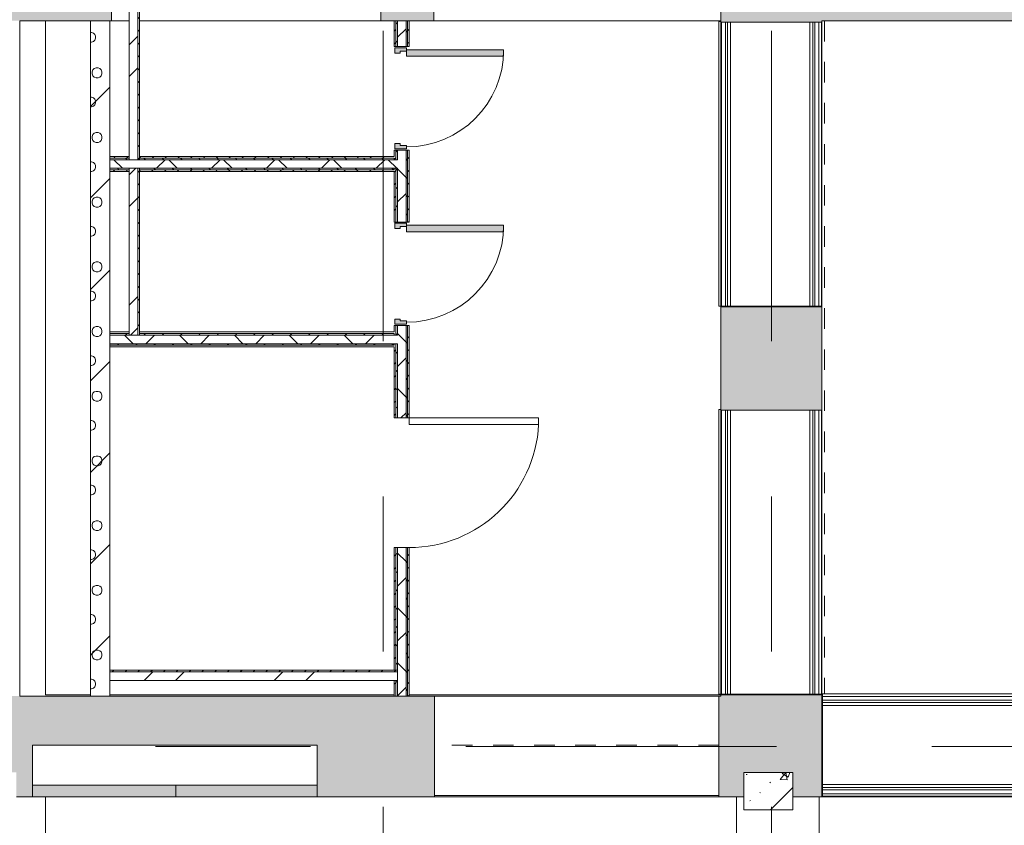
# Model space of a CAD drawing. Header units: millimetres. Extents: x -76482 to 3644, y -39128 to 75172.
# Tile 89 of 149: x -30200 to -22590, y -6220 to 9. Entities that reach past the tile are written whole.
import ezdxf

# ---------------------------------------------------------------- set-up
doc = ezdxf.new("R2010")
doc.units = ezdxf.units.MM
doc.linetypes.add('Center', pattern=[5999.999824, 2400.000015, -1199.999936, 1199.999936, -1199.999936])
doc.linetypes.add('Dash 1_32_', pattern=[317.5, 158.75, -158.75])
for name, color, linetype, lineweight in [('_Beyond_', 7, 'Continuous', 9), ('_Hidden Lines_', 7, 'Continuous', 9), ('Common Edges', 7, 'Continuous', 9), ('Cut Pattern', 7, 'Continuous', 9), ('Doors', 7, 'Continuous', 9), ('Floors', 7, 'Continuous', 9), ('Panel', 7, 'Continuous', 9), ('Plan Swing', 7, 'Continuous', 9), ('Railings', 7, 'Continuous', 9), ('Walls', 7, 'Continuous', 9), ('Walls-2', 7, 'Continuous', 18)]:
    doc.layers.add(name, color=color, linetype=linetype, lineweight=lineweight)
for name, color, linetype, lineweight, true_color in [('_Beyond_-1', 250, 'Continuous', 9, 0x333333), ('_Beyond_-2', 7, 'Continuous', 9, 0x5b5b5b), ('_Beyond_-3', 7, 'Continuous', 9, 0x7b7b7b), ('_Hidden Lines_-1', 7, 'Continuous', 9, 0x5b5b5b), ('_Room Separation_', 7, 'Dash 1_32_', 9, 0xc0c0c0), ('Cut Pattern-1', 9, 'Continuous', 9, 0x808080), ('Cut Pattern-2', 7, 'Continuous', 9, 0x787878), ('Doors-1', 7, 'Continuous', 9, 0x5b5b5b), ('Doors-2', 7, 'Continuous', 9, 0xd4bfbf), ('Doors-4', 7, 'Continuous', 18, 0xd4bfbf), ('Floors-3', 7, 'Continuous', 9, 0x5b5b5b), ('Grids-3', 7, 'Center', 9, 0xaaaaaa), ('Plan Swing-1', 7, 'Continuous', 9, 0xd4bfbf), ('Walls-4', 250, 'Continuous', 9, 0x333333), ('Walls-5', 7, 'Continuous', 9, 0x5b5b5b)]:
    doc.layers.add(name, color=color, linetype=linetype, lineweight=lineweight, true_color=true_color)
pattern_1 = [(45, (0, 0), (0, 98.99495), [70, -70])]
pattern_2 = [(135, (-28404.29, -1049.5), (-70.711, -70.711), [])]
pattern_3 = [(45, (0, 0), (-212.132, 212.132), []), (135, (0, 0), (-212.132, -212.132), [])]
pattern_4 = [(45, (-27189.54, -2610), (-70.7107, 70.7107), [])]
pattern_5 = [(135, (-28404.29, -2405.5), (-70.711, -70.711), [])]
pattern_6 = [(45, (0, 0), (-502.894, 502.894), []), (45, (0, 762), (-502.894, 502.894), [])]

# ---------------------------------------------------------------- blocks, each defined once
blk = doc.blocks.new('Ukse ava_ kaar 1 - 2200x1935-1530676-2_ korruse plaan')
at = {"layer": '_Hidden Lines_'}
for p, q in [((-1100, 390), (1100, 390)), ((-1100, -390), (1100, -390))]:
    blk.add_line(p, q, dxfattribs=at)
blk = doc.blocks.new('Ukse ava_ kaar 1 - 2200x1935-1530675-2_ korruse plaan')
at = {"layer": '_Hidden Lines_'}
for p, q in [((-1100, 390), (1100, 390)), ((-1100, -390), (1100, -390))]:
    blk.add_line(p, q, dxfattribs=at)
blk = doc.blocks.new('Ukse ava_ kaar 1 - 5220x1660-V1-2_ korruse plaan')
at = {"layer": '_Hidden Lines_-1'}
blk.add_line((2606.5, 390), (2610, 390), dxfattribs=at)
blk = doc.blocks.new('Ukse ava_ kaar 1 - 2220x1950x400-1530667-2_ korruse plaan')
at = {"layer": '_Hidden Lines_'}
for p, q in [((-1110, 390), (1110, 390)), ((-1110, -390), (1110, -390))]:
    blk.add_line(p, q, dxfattribs=at)
blk = doc.blocks.new('Ukse ava_ kaar 1 - 5220x1660-V2-2_ korruse plaan')
at = {"layer": '_Hidden Lines_-1'}
for p, q in [((-2600, 390), (-2596, 390)), ((400, 390), (404, 390))]:
    blk.add_line(p, q, dxfattribs=at)
blk = doc.blocks.new('Ukse ava_ kaar 1 - 2200x1935-V4-2_ korruse plaan')
at = {"layer": '_Hidden Lines_'}
blk.add_line((-1100, -390), (1100, -390), dxfattribs=at)
blk = doc.blocks.new('Piirde element 1 - Piirde element 1-V7-2_ korruse plaan')
at = {"layer": 'Railings'}
for p, q in [((-1100, 378.75), (-1100, 396.25)), ((-1100, 396.25), (1100, 396.25)), ((1100, 396.25), (1100, 376.25)), ((-1100, 376.25), (1100, 376.25)), ((-1100, 346.25), (1100, 346.25)), ((-1100, 329.25), (1100, 329.25)), ((-1100, 306.25), (1100, 306.25)), ((1100, 376.25), (1100, 346.25)), ((1100, 346.25), (1100, 329.25)), ((1100, 329.25), (1100, 306.25)), ((1100, 306.25), (1100, 76.77)), ((-1100, -306.25), (1100, -306.25)), ((-1100, -329.25), (1100, -329.25)), ((-1100, -346.25), (1100, -346.25)), ((-1100, -376.25), (1100, -376.25)), ((-1100, -396.25), (1100, -396.25))]:
    blk.add_line(p, q, dxfattribs=at)
blk = doc.blocks.new('Piirde element 1 - Piirde element 1-6572780-2_ korruse plaan')
at = {"layer": 'Railings'}
for p, q in [((-1100, 376.25), (-1100, 396.25)), ((1100, 396.25), (-1100, 396.25)), ((1100, 396.25), (1100, 380.5)), ((-1100, 346.25), (-1100, 376.25)), ((1096, 376.25), (-1100, 376.25)), ((-1100, 329.25), (-1100, 346.25)), ((1096, 346.25), (-1100, 346.25)), ((-1100, 306.25), (-1100, 329.25)), ((1096, 329.25), (-1100, 329.25)), ((-1100, -306.25), (-1100, 306.25)), ((1096, 306.25), (-1100, 306.25)), ((-1100, -329.25), (-1100, -306.25)), ((1096, -306.25), (-1100, -306.25)), ((-1100, -346.25), (-1100, -329.25)), ((1096, -329.25), (-1100, -329.25)), ((-1100, -376.25), (-1100, -346.25)), ((1096, -346.25), (-1100, -346.25)), ((-1100, -396.25), (-1100, -376.25)), ((1096, -376.25), (-1100, -376.25)), ((1096, -396.25), (-1100, -396.25))]:
    blk.add_line(p, q, dxfattribs=at)
blk = doc.blocks.new('Piirde element 1 - Piirde element 1-V8-2_ korruse plaan')
at = {"layer": 'Railings'}
for p, q in [((-1100, 376.3), (-1100, 396.3)), ((1100, 396.3), (-1100, 396.3)), ((1100, 396.3), (1100, 380.5)), ((-1100, 346.3), (-1100, 376.3)), ((1096, 376.3), (-1100, 376.3)), ((-1100, 329.3), (-1100, 346.3)), ((1096, 346.3), (-1100, 346.3)), ((-1100, 306.3), (-1100, 329.3)), ((1096, 329.3), (-1100, 329.3)), ((-1100, -306.3), (-1100, 306.3)), ((1096, 306.3), (-1100, 306.3)), ((-1100, -329.3), (-1100, -306.3)), ((1096, -306.3), (-1100, -306.3)), ((-1100, -346.3), (-1100, -329.3)), ((1096, -329.3), (-1100, -329.3)), ((-1100, -376.3), (-1100, -346.3)), ((1096, -346.3), (-1100, -346.3)), ((-1100, -396.3), (-1100, -376.3)), ((1096.3, -376.3), (-1100, -376.3)), ((1096, -396.3), (-1100, -396.3))]:
    blk.add_line(p, q, dxfattribs=at)
blk = doc.blocks.new('ol_ olev MKU-10 - Kilbi element 1 analoog - ol_ olev MKU-10 - analoog-5385110-2_ korruse plaan')
at = {"layer": 'Doors-2'}
for points in [[(-29461.1, -6000), (-28992.5, -6000), (-28992.5, -5910), (-30100, -5910), (-30100, -6000), (-30074.8, -6000)], [(-27900, -6000), (-27900, -5910), (-28992.5, -5910), (-28992.5, -6000)]]:
    blk.add_hatch(color=256, dxfattribs=at).paths.add_polyline_path(points)
at = {"layer": 'Doors-4'}
for p, q in [((-28992.5, -5910), (-30100, -5910)), ((-30100, -5910), (-30100, -6000)), ((-27900, -5910), (-28992.5, -5910)), ((-28992.5, -5910), (-28992.5, -6000)), ((-28992.5, -6000), (-28992.5, -5910)), ((-27900, -6000), (-27900, -5910)), ((-30100, -6000), (-28992.5, -6000)), ((-28992.5, -6000), (-27900, -6000))]:
    blk.add_line(p, q, dxfattribs=at)
blk = doc.blocks.new('SMA_D01_ 1-poolne - ol_ olev MKU-11 - 800x2100 lävepakuta-12844284-2_ korruse plaan')
at = {"layer": 'Doors-2'}
h = blk.add_hatch(color=256, dxfattribs=at)
h.paths.add_polyline_path([(-390, -37.5), (-365, -37.5), (-365, 12.5), (-350, 12.5), (-350, 52.5), (-390, 52.5)])
h.paths.add_polyline_path([(350, 52.5), (350, 12.5), (365, 12.5), (365, -37.5), (390, -37.5), (390, 52.5)])
blk.add_hatch(color=256, dxfattribs=at).paths.add_polyline_path([(325, -37.5), (325, -787.5), (375, -787.5), (375, -37.5)])
for p, q in [((-390, -37.5), (-390, 52.5)), ((-390, 52.5), (-350, 52.5)), ((-365, 12.5), (-365, -37.5)), ((-350, 12.5), (-365, 12.5)), ((-350, 52.5), (-350, 12.5)), ((350, 12.5), (350, 52.5)), ((350, 52.5), (390, 52.5)), ((365, 12.5), (350, 12.5)), ((365, -37.5), (365, 12.5)), ((390, 52.5), (390, -37.5)), ((-365, -37.5), (-390, -37.5)), ((325, -37.5), (375, -37.5)), ((325, -787.5), (325, -37.5)), ((375, -37.5), (375, -787.5)), ((390, -37.5), (375, -37.5)), ((375, -787.5), (325, -787.5))]:
    blk.add_line(p, q, dxfattribs=at)
at = {"layer": 'Plan Swing-1'}
blk.add_arc((375, -37.5), 750, 180, 270, dxfattribs=at)
blk = doc.blocks.new('SMA_D01_ 1-poolne - ol_ olev MKU-11 - 800x2100 lävepakuta-V110-2_ korruse plaan')
at = {"layer": 'Doors-2'}
h = blk.add_hatch(color=256, dxfattribs=at)
h.paths.add_polyline_path([(-390, -37.5), (-365, -37.5), (-365, 12.5), (-350, 12.5), (-350, 52.5), (-390, 52.5)])
h.paths.add_polyline_path([(350, 52.5), (350, 12.5), (365, 12.5), (365, -37.5), (390, -37.5), (390, 52.5)])
blk.add_hatch(color=256, dxfattribs=at).paths.add_polyline_path([(325, -37.5), (325, -787.5), (375, -787.5), (375, -37.5)])
for p, q in [((-390, -37.5), (-390, 52.5)), ((-390, 52.5), (-350, 52.5)), ((-365, 12.5), (-365, -37.5)), ((-350, 12.5), (-365, 12.5)), ((-350, 52.5), (-350, 12.5)), ((350, 12.5), (350, 52.5)), ((350, 52.5), (390, 52.5)), ((365, 12.5), (350, 12.5)), ((365, -37.5), (365, 12.5)), ((390, 52.5), (390, -37.5)), ((-365, -37.5), (-390, -37.5)), ((325, -37.5), (375, -37.5)), ((325, -787.5), (325, -37.5)), ((375, -37.5), (375, -787.5)), ((390, -37.5), (375, -37.5)), ((375, -787.5), (325, -787.5))]:
    blk.add_line(p, q, dxfattribs=at)
at = {"layer": 'Plan Swing-1'}
blk.add_arc((375, -37.5), 750, 180, 270, dxfattribs=at)
blk = doc.blocks.new('VLS Puituks - VLS Puituks 1000 x 2100-12807459-2_ korruse plaan')
at = {"layer": 'Panel'}
for p, q in [((449, -57.5), (449, -1057.9)), ((500, -57.5), (449, -57.5)), ((500, -57.5), (500, -1057.9)), ((500, -1057.9), (449, -1057.9))]:
    blk.add_line(p, q, dxfattribs=at)
at = {"layer": 'Plan Swing'}
blk.add_arc((500, -57.5), 1001.7, 180, 267.08159, dxfattribs=at)

msp = doc.modelspace()

# ---------------------------------------------------------------- hatches: boundary and pattern name
at = {"layer": 'Cut Pattern'}
h = msp.add_hatch(dxfattribs=at)
h.set_pattern_fill('FP_1', color=256, style=0, pattern_type=2)
h.set_pattern_definition(pattern_1)
h.paths.add_polyline_path([(-29274, -1074), (-29274, 200), (-29287, 200), (-29287, -1074)])
h = msp.add_hatch(dxfattribs=at)
h.set_pattern_fill('FP_4', color=256, style=0, pattern_type=2)
h.set_pattern_definition([(45, (205, 255), (0, 499.9994), [14.142, -692.964]), (315, (260, 265), (0, 499.9994), [14.142, -692.964]), (90, (200, 225), (-500, 3e-14), [15, -485]), (71.565, (200, 240), (0.00045, 500.0004), [15.811, -1565.327]), (288.435, (270, 255), (-0.00045, 500.0004), [15.811, -1565.327]), (270, (275, 240), (500, 3e-14), [15, -485]), (251.565, (275, 225), (0.00045, 500.0004), [15.811, -1565.327]), (225, (270, 210), (-6e-14, 499.9994), [14.142, -692.964]), (161.565, (230, 195), (-1999.9991, 500.0015), [15.811, -1565.327]), (135, (215, 200), (6e-14, 499.9994), [14.142, -692.964]), (108.435, (205, 210), (-0.00045, 500.0004), [15.811, -1565.327]), (180, (245, 195), (-6e-14, -500), [15, -485]), (198.435, (260, 200), (-1999.9991, -500.0015), [15.811, -1565.327]), (0, (95, 110), (0, 500), [15, -485]), (90, (65, 65), (-500, 3e-14), [15, -485]), (71.565, (65, 80), (0.00045, 500.0004), [15.811, -1565.327]), (45, (70, 95), (0, 499.9994), [14.142, -692.964]), (315, (125, 105), (0, 499.9994), [14.142, -692.964]), (288.435, (135, 95), (-0.00045, 500.0004), [15.811, -1565.327]), (270, (140, 80), (500, 3e-14), [15, -485]), (251.565, (140, 65), (0.00045, 500.0004), [15.811, -1565.327]), (225, (135, 50), (-6e-14, 499.9994), [14.142, -692.964]), (161.565, (95, 35), (-1999.9991, 500.0015), [15.811, -1565.327]), (135, (80, 40), (6e-14, 499.9994), [14.142, -692.964]), (108.435, (70, 50), (-0.00045, 500.0004), [15.811, -1565.327]), (180, (110, 35), (-6e-14, -500), [15, -485]), (198.435, (125, 40), (-1999.9991, -500.0015), [15.811, -1565.327]), (18.435, (80, 105), (999.99934, 500.00095), [15.811, -1565.327]), (341.565, (110, 110), (999.99934, -500.00095), [15.811, -1565.327]), (0, (390, 135), (0, 500), [15, -485]), (90, (360, 90), (-500, 3e-14), [15, -485]), (71.565, (360, 105), (0.00045, 500.0004), [15.811, -1565.327]), (45, (365, 120), (0, 499.9994), [14.142, -692.964]), (315, (420, 130), (0, 499.9994), [14.142, -692.964]), (288.435, (430, 120), (-0.00045, 500.0004), [15.811, -1565.327]), (270, (435, 105), (500, 3e-14), [15, -485]), (251.565, (435, 90), (0.00045, 500.0004), [15.811, -1565.327]), (225, (430, 75), (-6e-14, 499.9994), [14.142, -692.964]), (161.565, (390, 60), (-1999.9991, 500.0015), [15.811, -1565.327]), (135, (375, 65), (6e-14, 499.9994), [14.142, -692.964]), (108.435, (365, 75), (-0.00045, 500.0004), [15.811, -1565.327]), (180, (405, 60), (-6e-14, -500), [15, -485]), (198.435, (420, 65), (-1999.9991, -500.0015), [15.811, -1565.327]), (18.435, (375, 130), (999.99934, 500.00095), [15.811, -1565.327]), (341.565, (405, 135), (999.99934, -500.00095), [15.811, -1565.327]), (0, (230, 270), (0, 500), [15, -485]), (18.435, (215, 265), (999.99934, 500.00095), [15.811, -1565.327]), (341.565, (245, 270), (999.99934, -500.00095), [15.811, -1565.327]), (0, (125, 450), (0, 500), [15, -485]), (90, (95, 405), (-500, 3e-14), [15, -485]), (71.565, (95, 420), (0.00045, 500.0004), [15.811, -1565.327]), (45, (100, 435), (0, 499.9994), [14.142, -692.964]), (315, (155, 445), (0, 499.9994), [14.142, -692.964]), (288.435, (165, 435), (-0.00045, 500.0004), [15.811, -1565.327]), (270, (170, 420), (500, 3e-14), [15, -485]), (251.565, (170, 405), (0.00045, 500.0004), [15.811, -1565.327]), (225, (165, 390), (-6e-14, 499.9994), [14.142, -692.964]), (161.565, (125, 375), (-1999.9991, 500.0015), [15.811, -1565.327]), (135, (110, 380), (6e-14, 499.9994), [14.142, -692.964]), (108.435, (100, 390), (-0.00045, 500.0004), [15.811, -1565.327]), (180, (140, 375), (-6e-14, -500), [15, -485]), (198.435, (155, 380), (-1999.9991, -500.0015), [15.811, -1565.327]), (18.435, (110, 445), (999.99934, 500.00095), [15.811, -1565.327]), (341.565, (140, 450), (999.99934, -500.00095), [15.811, -1565.327]), (0, (340, 410), (0, 500), [15, -485]), (90, (310, 365), (-500, 3e-14), [15, -485]), (71.565, (310, 380), (0.00045, 500.0004), [15.811, -1565.327]), (45, (315, 395), (0, 499.9994), [14.142, -692.964]), (315, (370, 405), (0, 499.9994), [14.142, -692.964]), (288.435, (380, 395), (-0.00045, 500.0004), [15.811, -1565.327]), (270, (385, 380), (500, 3e-14), [15, -485]), (251.565, (385, 365), (0.00045, 500.0004), [15.811, -1565.327]), (225, (380, 350), (-6e-14, 499.9994), [14.142, -692.964]), (161.565, (340, 335), (-1999.9991, 500.0015), [15.811, -1565.327]), (135, (325, 340), (6e-14, 499.9994), [14.142, -692.964]), (108.435, (315, 350), (-0.00045, 500.0004), [15.811, -1565.327]), (180, (355, 335), (-6e-14, -500), [15, -485]), (198.435, (370, 340), (-1999.9991, -500.0015), [15.811, -1565.327]), (18.435, (325, 405), (999.99934, 500.00095), [15.811, -1565.327]), (341.565, (355, 410), (999.99934, -500.00095), [15.811, -1565.327]), (45, (0, 0), (-353.553, 353.553), [])])
h.paths.add_polyline_path([(-29654, -5220), (-29504, -5220), (-29504, 0), (-29654, 0), (-29654, -3770.5)])
h = msp.add_hatch(dxfattribs=at)
h.set_pattern_fill('FP_1', color=256, style=0, pattern_type=2)
h.set_pattern_definition(pattern_1)
h.paths.add_polyline_path([(-27292, -5220), (-27292, -5100), (-27304.5, -5100), (-27304.5, -5220)])
h.paths.add_polyline_path([(-27304.5, -5020), (-27292, -5020), (-27292, -4070.5), (-27304.5, -4070.5)])
h.paths.add_polyline_path([(-27304.5, -3070.5), (-27292, -3070.5), (-27292, -2496), (-27304.5, -2496), (-27304.5, -2520.5)])
h.paths.add_polyline_path([(-27292, -2430), (-27292, -2355.5), (-27304.5, -2355.5), (-27304.5, -2430)])
h.paths.add_polyline_path([(-27304.5, -1555.5), (-27292, -1555.5), (-27292, -1140), (-27304.5, -1140), (-27304.5, -1334.8)])
h.paths.add_polyline_path([(-27292, -1074), (-27292, -999.5), (-27304.5, -999.5), (-27304.5, -1074)])
h.paths.add_polyline_path([(-27292, -199.5), (-27292, 0), (-27304.5, 0), (-27304.5, -199.5)])
h = msp.add_hatch(dxfattribs=at)
h.set_pattern_fill('FP_33', color=256, angle=135, style=0, pattern_type=2)
h.set_pattern_definition(pattern_4)
h.paths.add_polyline_path([(-27292, -5220), (-27280, -5220), (-27280, -5100), (-27292, -5100)])
h.paths.add_polyline_path([(-27292, -5020), (-27280, -5020), (-27280, -4070.5), (-27292, -4070.5)])
h.paths.add_polyline_path([(-27292, -3070.5), (-27280, -3070.5), (-27280, -2496), (-27292, -2496)])
h.paths.add_polyline_path([(-27292, -2430), (-27280, -2430), (-27280, -2355.5), (-27292, -2355.5)])
h.paths.add_polyline_path([(-27292, -1555.5), (-27280, -1555.5), (-27280, -1140), (-27292, -1140), (-27292, -1334.8)])
h.paths.add_polyline_path([(-27280, -1074), (-27280, -999.5), (-27292, -999.5), (-27292, -1074)])
h.paths.add_polyline_path([(-27280, -199.5), (-27280, 0), (-27292, 0), (-27292, -199.5)])
h = msp.add_hatch(dxfattribs=at)
h.set_pattern_fill('FP_33', color=256, angle=135, style=0, pattern_type=2)
h.set_pattern_definition(pattern_4)
h.paths.add_polyline_path([(-27202, -5220), (-27202, -4070.5), (-27214, -4070.5), (-27214, -5220)])
h.paths.add_polyline_path([(-27202, -3070.5), (-27202, -2355.5), (-27214, -2355.5), (-27214, -3070.5)])
h.paths.add_polyline_path([(-27202, -1555.5), (-27202, -999.5), (-27214, -999.5), (-27214, -1555.5)])
h.paths.add_polyline_path([(-27202, -199.5), (-27202, 0), (-27214, 0), (-27214, -199.5)])
h = msp.add_hatch(dxfattribs=at)
h.set_pattern_fill('FP_1', color=256, style=0, pattern_type=2)
h.set_pattern_definition(pattern_1)
h.paths.add_polyline_path([(-27189.5, -5220), (-27189.5, -4070.5), (-27202, -4070.5), (-27202, -5220)])
h.paths.add_polyline_path([(-27189.5, -3070.5), (-27189.5, -2355.5), (-27202, -2355.5), (-27202, -3070.5)])
h.paths.add_polyline_path([(-27189.5, -1555.5), (-27189.5, -999.5), (-27202, -999.5), (-27202, -1555.5)])
h.paths.add_polyline_path([(-27189.5, -199.5), (-27189.5, 0), (-27202, 0), (-27202, -199.5)])
h = msp.add_hatch(dxfattribs=at)
h.set_pattern_fill('FP_1', color=256, style=0, pattern_type=2)
h.set_pattern_definition(pattern_1)
h.paths.add_polyline_path([(-27304.5, -1062), (-27304.5, -1049.5), (-29274, -1049.5), (-29274, -1062), (-28233.7, -1062)])
h.paths.add_polyline_path([(-29461.1, -1062), (-29354, -1062), (-29354, -1049.5), (-29504, -1049.5), (-29504, -1062)])
h = msp.add_hatch(dxfattribs=at)
h.set_pattern_fill('FP_32', color=256, angle=135, style=0, pattern_type=2)
h.set_pattern_definition(pattern_2)
h.paths.add_polyline_path([(-28233.7, -1074), (-27304.5, -1074), (-27304.5, -1062), (-29274, -1062), (-29274, -1074), (-28847.4, -1074)])
h.paths.add_polyline_path([(-29354, -1074), (-29354, -1062), (-29504, -1062), (-29504, -1074), (-29461.1, -1074)])
h = msp.add_hatch(dxfattribs=at)
h.set_pattern_fill('FP_32', color=256, angle=135, style=0, pattern_type=2)
h.set_pattern_definition(pattern_2)
h.paths.add_polyline_path([(-29504, -1152), (-29354, -1152), (-29354, -1140), (-29504, -1140)])
h.paths.add_polyline_path([(-29274, -1152), (-27304.5, -1152), (-27304.5, -1140), (-29274, -1140)])
h = msp.add_hatch(dxfattribs=at)
h.set_pattern_fill('FP_1', color=256, style=0, pattern_type=2)
h.set_pattern_definition(pattern_1)
h.paths.add_polyline_path([(-29287, -2430), (-29274, -2430), (-29274, -1140), (-29287, -1140), (-29287, -2405.5)])
h = msp.add_hatch(dxfattribs=at)
h.set_pattern_fill('FP_1', color=256, style=0, pattern_type=2)
h.set_pattern_definition(pattern_1)
h.paths.add_polyline_path([(-29354, -1164.5), (-29354, -1152), (-29504, -1152), (-29504, -1164.5), (-29461.1, -1164.5)])
h.paths.add_polyline_path([(-27304.5, -1164.5), (-27304.5, -1152), (-29274, -1152), (-29274, -1164.5), (-28233.7, -1164.5)])
h = msp.add_hatch(dxfattribs=at)
h.set_pattern_fill('FP_34', color=256, angle=135, style=0, pattern_type=2)
h.set_pattern_definition(pattern_5)
h.paths.add_polyline_path([(-29354, -2430), (-29354, -2418), (-29504, -2418), (-29504, -2430), (-29461.1, -2430)])
h.paths.add_polyline_path([(-27304.5, -2430), (-27304.5, -2418), (-29274, -2418), (-29274, -2430), (-28233.7, -2430)])
h = msp.add_hatch(dxfattribs=at)
h.set_pattern_fill('FP_34', color=256, angle=135, style=0, pattern_type=2)
h.set_pattern_definition(pattern_5)
h.paths.add_polyline_path([(-28233.7, -2508), (-27304.5, -2508), (-27304.5, -2496), (-29504, -2496), (-29504, -2508), (-29461.1, -2508)])
h = msp.add_hatch(dxfattribs=at)
h.set_pattern_fill('FP_1', color=256, style=0, pattern_type=2)
h.set_pattern_definition(pattern_1)
h.paths.add_polyline_path([(-29504, -5033), (-27280, -5033), (-27280, -5020), (-29504, -5020)])
at = {"layer": 'Cut Pattern-1'}
h = msp.add_hatch(color=256, dxfattribs=at)
h.paths.add_polyline_path([(-12277, 0), (-11589.1, 0), (-11589.1, 780), (-24780, 780), (-24780, 0), (-17186.7, 0)])
h.paths.add_polyline_path([(-30200, 0), (-29490, 0), (-29490, 200), (-27408.9, 200), (-27408.9, 0), (-27000, 0), (-27000, 780), (-30580, 780), (-30580, 0)])
h = msp.add_hatch(color=256, dxfattribs=at)
h.paths.add_polyline_path([(-24604, -6000), (-24604, -5810), (-24224, -5810), (-24224, -6000), (-24000, -6000), (-24000, -5210), (-24780, -5210), (-24780, -6000)])
h.paths.add_polyline_path([(-24780, -3010), (-24000, -3010), (-24000, -2210), (-24780, -2210)])
h.paths.add_polyline_path([(-24780, -10), (-24000, -10), (-24000, 0), (-24780, 0)])
h = msp.add_hatch(color=256, dxfattribs=at)
h.paths.add_polyline_path([(-24780, -6000), (-24780, -5220), (-24795.2, -5220), (-24795.2, -6000)])
h.paths.add_polyline_path([(-27006.2, -6000), (-26995.2, -6000), (-26995.2, -5220), (-30485, -5220), (-30485, -5810), (-30225, -5810), (-30225, -6000), (-30100, -6000), (-30100, -5600), (-27900, -5600), (-27900, -6000)])
at = {"layer": 'Cut Pattern-2'}
h = msp.add_hatch(dxfattribs=at)
h.set_pattern_fill('FP_13', color=256, style=0, pattern_type=2)
h.set_pattern_definition(pattern_6)
h.paths.add_polyline_path([(-29354, -1074), (-29287, -1074), (-29287, 200), (-29354, 200), (-29354, -1062)])
h = msp.add_hatch(dxfattribs=at)
h.set_pattern_fill('FP_2', color=256, style=0, pattern_type=2)
h.set_pattern_definition(pattern_3)
h.paths.add_polyline_path([(-27280, -5220), (-27214, -5220), (-27214, -4070.5), (-27280, -4070.5), (-27280, -5100)])
h.paths.add_polyline_path([(-27247, -3070.5), (-27214, -3070.5), (-27214, -2355.5), (-27280, -2355.5), (-27280, -3070.5)])
h.paths.add_polyline_path([(-27280, -1555.5), (-27214, -1555.5), (-27214, -999.5), (-27280, -999.5), (-27280, -1334.8)])
h.paths.add_polyline_path([(-27247, -199.5), (-27214, -199.5), (-27214, 0), (-27280, 0), (-27280, -199.5)])
h = msp.add_hatch(dxfattribs=at)
h.set_pattern_fill('FP_2', color=256, style=0, pattern_type=2)
h.set_pattern_definition(pattern_3)
h.paths.add_polyline_path([(-29504, -1140), (-27280, -1140), (-27280, -1074), (-29504, -1074)])
h = msp.add_hatch(dxfattribs=at)
h.set_pattern_fill('FP_13', color=256, style=0, pattern_type=2)
h.set_pattern_definition(pattern_6)
h.paths.add_polyline_path([(-29287, -2430), (-29287, -1140), (-29354, -1140), (-29354, -2430)])
h = msp.add_hatch(dxfattribs=at)
h.set_pattern_fill('FP_2', color=256, style=0, pattern_type=2)
h.set_pattern_definition(pattern_3)
h.paths.add_polyline_path([(-27304.5, -2496), (-27280, -2496), (-27280, -2430), (-29504, -2430), (-29504, -2496), (-28233.7, -2496)])
h = msp.add_hatch(dxfattribs=at)
h.set_pattern_fill('FP_13', color=256, style=0, pattern_type=2)
h.set_pattern_definition(pattern_6)
h.paths.add_polyline_path([(-27292, -5100), (-27280, -5100), (-27280, -5033), (-29504, -5033), (-29504, -5100), (-27304.5, -5100)])
at = {"layer": 'Walls'}
h = msp.add_hatch(dxfattribs=at)
h.set_pattern_fill('FP_5', color=256, style=0, pattern_type=2)
h.set_pattern_definition([(50, (0, 0), (645.535, -56.477), [67.5, -742.5]), (355, (0, 0), (-124.876, 676.973), [54, -594]), (100.451, (53.8, -4.7), (520.663, 620.492), [57.366, -631.028]), (46.184, (0, 180), (960.516, -148.97), [101.25, -1113.75]), (96.636, (80, 167.6), (841.19, 876.712), [86.05, -946.542]), (351.184, (0, 180), (841.2, 876.704), [81, -891]), (21, (90, 135), (537.217, -362.357), [67.5, -742.5]), (326, (90, 135), (218.984, 652.635), [54, -594]), (71.451, (134.77, 104.8), (756.202, 290.272), [57.366, -631.028]), (37.5, (0, 0), (10.9439, 299.6045), [6.706, -580.094, 6.706, -596.294, -596.25]), (37.5, (0, 0), (10.9439, 299.6045), [-1189.8, 6.706, -589.544]), (7.5, (0, 0), (236.7626, 354.9705), [6.706, -337.094, 6.706, -566.594, -227.25]), (7.5, (0, 0), (236.7626, 354.9705), [-917.1, 6.706, -220.544]), (327.5, (-200.7, 0), (480.4402, -20.2994), [6.706, -218.294, 6.706, -695.294, -931.5]), (327.5, (-200.7, 0), (480.4402, -20.2994), [-927, 6.706, -924.794]), (317.5, (-290.7, 0), (524.8676, 90.0945), [6.706, -285.794, 6.706, -459.494, -661.5]), (317.5, (-290.7, 0), (524.8676, 90.0945), [-758.7, 6.706, -654.794]), (45, (0, 0), (-397.748, 397.748), [])])
h.paths.add_polyline_path([(-24551.3, -6100), (-24224, -6100), (-24224, -5810), (-24604, -5810), (-24604, -6100)])

# ---------------------------------------------------------------- linework, layer by layer
at = {"layer": '_Beyond_'}
for p, q in [((-29354, 0), (-29490, 0)), ((-27408.9, 0), (-29274, 0)), ((-24780, 0), (-27000, 0)), ((-24000, -10), (-24000, -2210)), ((-24000, -3010), (-24000, -5210))]:
    msp.add_line(p, q, dxfattribs=at)
at = {"layer": '_Beyond_-1'}
for p, q in [((-30000, -218.9), (-30000, -5210)), ((-30000, -6000), (-30000, -8600)), ((-24660.9, -6003.9), (-24660.9, -6000)), ((-24660.9, -8600), (-24660.9, -6005.6)), ((-24020.9, -6000), (-24020.9, -11210.5))]:
    msp.add_line(p, q, dxfattribs=at)
at = {"layer": '_Beyond_-2'}
for p, q in [((-30000, -218.9), (-30000, 0)), ((-24780, -5206), (-24780, -5210))]:
    msp.add_line(p, q, dxfattribs=at)
at = {"layer": '_Beyond_-3'}
msp.add_line((-24780, -2205.9), (-24780, -2210), dxfattribs=at)
at = {"layer": '_Room Separation_'}
for p, q in [((-23980.7, 0), (-23980.7, -5202.5)), ((-24795.2, -5600), (-26995.2, -5600))]:
    msp.add_line(p, q, dxfattribs=at)
at = {"layer": 'Common Edges'}
for p, q in [((-29287, -1074), (-29287, 200)), ((-29504, 0), (-29654, 0)), ((-27189.5, 0), (-27304.5, 0)), ((-27292, -199.5), (-27292, 0)), ((-27280, -199.5), (-27280, 0)), ((-27214, -199.5), (-27214, 0)), ((-27202, -199.5), (-27202, 0)), ((-29504, -1049.5), (-29504, -1164.5)), ((-29354, -1062), (-29504, -1062)), ((-29354, -1049.5), (-29354, -1074)), ((-29274, -1049.5), (-29274, -1074)), ((-27304.5, -1062), (-29274, -1062)), ((-27304.5, -1074), (-27304.5, -1062)), ((-27292, -1074), (-27292, -999.5)), ((-27280, -1074), (-27280, -999.5)), ((-27214, -1555.5), (-27214, -999.5)), ((-27202, -1555.5), (-27202, -999.5)), ((-27280, -1074), (-29504, -1074)), ((-27280, -1140), (-29504, -1140)), ((-29354, -1140), (-29354, -1164.5)), ((-29287, -1140), (-29287, -2430)), ((-29274, -1140), (-29274, -1164.5)), ((-27304.5, -1152), (-27304.5, -1140)), ((-27292, -1555.5), (-27292, -1140)), ((-27280, -1555.5), (-27280, -1140)), ((-29354, -1152), (-29504, -1152)), ((-27304.5, -1152), (-29274, -1152)), ((-27292, -2430), (-27292, -2355.5)), ((-27280, -2430), (-27280, -2355.5)), ((-27214, -3070.5), (-27214, -2355.5)), ((-27202, -3070.5), (-27202, -2355.5)), ((-29504, -2405.5), (-29504, -2520.5)), ((-29354, -2418), (-29504, -2418)), ((-27280, -2430), (-29504, -2430)), ((-29354, -2405.5), (-29354, -2430)), ((-29274, -2405.5), (-29274, -2430)), ((-27304.5, -2418), (-29274, -2418)), ((-27304.5, -2430), (-27304.5, -2418)), ((-27280, -2496), (-29504, -2496)), ((-27304.5, -2508), (-29504, -2508)), ((-27304.5, -2508), (-27304.5, -2496)), ((-27292, -3070.5), (-27292, -2496)), ((-27280, -3070.5), (-27280, -2496)), ((-27292, -5020), (-27292, -4070.5)), ((-27280, -5220), (-27280, -4070.5)), ((-27214, -5220), (-27214, -4070.5)), ((-27202, -5220), (-27202, -4070.5)), ((-29504, -5020), (-29504, -5100)), ((-27280, -5020), (-27304.5, -5020)), ((-27280, -5033), (-29504, -5033)), ((-27280, -5100), (-27304.5, -5100)), ((-27292, -5220), (-27292, -5100)), ((-29654, -5220), (-29504, -5220)), ((-27304.5, -5220), (-27189.5, -5220))]:
    msp.add_line(p, q, dxfattribs=at)
at = {"layer": 'Floors'}
msp.add_line((-23996.5, -5990), (-24000, -5990), dxfattribs=at)
at = {"layer": 'Floors-3'}
msp.add_line((-24780, -5206), (-24780, -5206), dxfattribs=at)
at = {"layer": 'Grids-3'}
for p, q in [((-27390, 65923.4), (-27390, -17569.7)), ((-24390, 65923.4), (-24390, -17569.7)), ((-68751.2, -5610), (-2509.3, -5610))]:
    msp.add_line(p, q, dxfattribs=at)
at = {"layer": 'Walls'}
for p, q in [((-24000, -5210), (-23995.2, -5210)), ((-23996.5, -5220), (-23996.5, -5210)), ((-24604, -6000), (-24604, -5810)), ((-24604, -5810), (-24224, -5810)), ((-24224, -5810), (-24604, -5810)), ((-24604, -5810), (-24604, -6000)), ((-24224, -5810), (-24224, -6000)), ((-24224, -6000), (-24224, -5810))]:
    msp.add_line(p, q, dxfattribs=at)
at = {"layer": 'Walls-2'}
for p, q in [((-27000, 0), (-27000, 780)), ((-24780, 780), (-24780, -10)), ((-29490, 0), (-29490, 200)), ((-29354, 200), (-29354, -1049.5)), ((-29274, -1049.5), (-29274, 200)), ((-27408.9, 200), (-27408.9, 0)), ((-30200, 0), (-29654, 0)), ((-30200, -5220), (-30200, 0)), ((-29654, 0), (-29654, -5220)), ((-29504, 0), (-29490, 0)), ((-29504, -1049.5), (-29504, 0)), ((-27408.9, 0), (-27304.5, 0)), ((-27304.5, 0), (-27304.5, -199.5)), ((-27189.5, 0), (-27000, 0)), ((-27189.5, -199.5), (-27189.5, 0)), ((-24000, 0), (-11589.1, 0)), ((-24000, -10), (-24000, 0)), ((-24780, -10), (-24000, -10)), ((-27304.5, -199.5), (-27189.5, -199.5)), ((-29354, -1049.5), (-29504, -1049.5)), ((-27304.5, -1049.5), (-29274, -1049.5)), ((-27304.5, -999.5), (-27304.5, -1049.5)), ((-27189.5, -999.5), (-27304.5, -999.5)), ((-27189.5, -1555.5), (-27189.5, -999.5)), ((-29504, -1164.5), (-29354, -1164.5)), ((-29504, -2405.5), (-29504, -1164.5)), ((-29354, -1164.5), (-29354, -2405.5)), ((-29274, -1164.5), (-27304.5, -1164.5)), ((-29274, -2405.5), (-29274, -1164.5)), ((-27304.5, -1164.5), (-27304.5, -1555.5)), ((-27304.5, -1555.5), (-27189.5, -1555.5)), ((-24000, -2210), (-24780, -2210)), ((-24780, -2210), (-24780, -3010)), ((-24000, -3010), (-24000, -2210)), ((-27304.5, -2355.5), (-27304.5, -2405.5)), ((-27189.5, -2355.5), (-27304.5, -2355.5)), ((-27189.5, -3070.5), (-27189.5, -2355.5)), ((-29354, -2405.5), (-29504, -2405.5)), ((-27304.5, -2405.5), (-29274, -2405.5)), ((-29504, -2520.5), (-27304.5, -2520.5)), ((-29504, -5020), (-29504, -2520.5)), ((-27304.5, -2520.5), (-27304.5, -3070.5)), ((-24780, -3010), (-24000, -3010)), ((-27304.5, -3070.5), (-27189.5, -3070.5)), ((-27304.5, -4070.5), (-27304.5, -5020)), ((-27189.5, -4070.5), (-27304.5, -4070.5)), ((-27189.5, -5220), (-27189.5, -4070.5)), ((-27304.5, -5020), (-29504, -5020)), ((-29504, -5220), (-29504, -5100)), ((-29504, -5100), (-27304.5, -5100)), ((-27304.5, -5100), (-27304.5, -5220)), ((-29654, -5220), (-30200, -5220)), ((-27304.5, -5220), (-29504, -5220)), ((-26995.2, -5220), (-27189.5, -5220)), ((-26995.2, -6000), (-26995.2, -5220)), ((-24780, -5220), (-24795.2, -5220)), ((-24795.2, -5220), (-24795.2, -6000)), ((-24000, -5210), (-24780, -5210)), ((-24780, -5210), (-24780, -5220)), ((-24000, -6000), (-24000, -5210)), ((-23996.5, -5220), (-23995.2, -5220)), ((-23996.5, -5220), (-23996.5, -6000)), ((-23995.2, -6000), (-23995.2, -5220)), ((-30100, -6000), (-30100, -5600)), ((-30100, -5600), (-27900, -5600)), ((-27900, -5600), (-27900, -6000)), ((-30225, -6000), (-30100, -6000)), ((-27900, -6000), (-26995.2, -6000)), ((-24795.2, -6000), (-24604, -6000)), ((-24604, -6000), (-24604, -6100)), ((-24224, -6000), (-24000, -6000)), ((-24224, -6100), (-24224, -6000)), ((-23996.5, -6000), (-23995.2, -6000)), ((-24604, -6100), (-24224, -6100))]:
    msp.add_line(p, q, dxfattribs=at)
at = {"layer": 'Walls-4'}
for p, q in [((-30000, -5210), (-29654, -5210)), ((-29504, -5210), (-27304.5, -5210)), ((-27189.6, -5210), (-24780, -5210)), ((-24998.9, -5990), (-26995.2, -5990)), ((-23996.5, -5990), (-24000, -5990))]:
    msp.add_line(p, q, dxfattribs=at)
at = {"layer": 'Walls-5'}
msp.add_line((-24998.9, -5990), (-24795.1, -5990), dxfattribs=at)

# ---------------------------------------------------------------- block references
at = {"layer": 'Doors'}
for name, p in [('Ukse ava_ kaar 1 - 2220x1950x400-1530667-2_ korruse plaan', (-25890, 390)), ('Ukse ava_ kaar 1 - 2200x1935-1530675-2_ korruse plaan', (-25895.2, -5610)), ('Ukse ava_ kaar 1 - 2200x1935-V4-2_ korruse plaan', (-22895.2, -5610))]:
    msp.add_blockref(name, p, dxfattribs=at)
for name, p, rotation in [('Ukse ava_ kaar 1 - 2200x1935-1530676-2_ korruse plaan', (-24390, -1110), 90.0000000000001), ('Ukse ava_ kaar 1 - 2200x1935-1530675-2_ korruse plaan', (-24390, -4110), 270.0000000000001), ('VLS Puituks - VLS Puituks 1000 x 2100-12807459-2_ korruse plaan', (-27247, -3570.5), 89.99999999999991)]:
    msp.add_blockref(name, p, dxfattribs=dict(at, rotation=rotation))
at = {"layer": 'Doors-1'}
for name, p, rotation in [('Ukse ava_ kaar 1 - 5220x1660-V2-2_ korruse plaan', (-24390, -2610), 89.99999999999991), ('Ukse ava_ kaar 1 - 5220x1660-V1-2_ korruse plaan', (-21390, -5600), 180)]:
    msp.add_blockref(name, p, dxfattribs=dict(at, rotation=rotation))
at = {"layer": 'Doors-2', "rotation": 89.99999999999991}
for name, p in [('SMA_D01_ 1-poolne - ol_ olev MKU-11 - 800x2100 lävepakuta-V110-2_ korruse plaan', (-27247, -599.5)), ('SMA_D01_ 1-poolne - ol_ olev MKU-11 - 800x2100 lävepakuta-12844284-2_ korruse plaan', (-27247, -1955.5))]:
    msp.add_blockref(name, p, dxfattribs=at)
at = {"layer": 'Doors-2'}
msp.add_blockref('ol_ olev MKU-10 - Kilbi element 1 analoog - ol_ olev MKU-10 - analoog-5385110-2_ korruse plaan', (0, 0), dxfattribs=at)
at = {"layer": 'Railings', "rotation": 90.0000000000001}
for name, p in [('Piirde element 1 - Piirde element 1-V8-2_ korruse plaan', (-24399.5, -1106)), ('Piirde element 1 - Piirde element 1-6572780-2_ korruse plaan', (-24399.5, -4106))]:
    msp.add_blockref(name, p, dxfattribs=at)
at = {"layer": 'Railings'}
msp.add_blockref('Piirde element 1 - Piirde element 1-V7-2_ korruse plaan', (-22895.2, -5598.7), dxfattribs=at)

doc.saveas('drawing.dxf')
